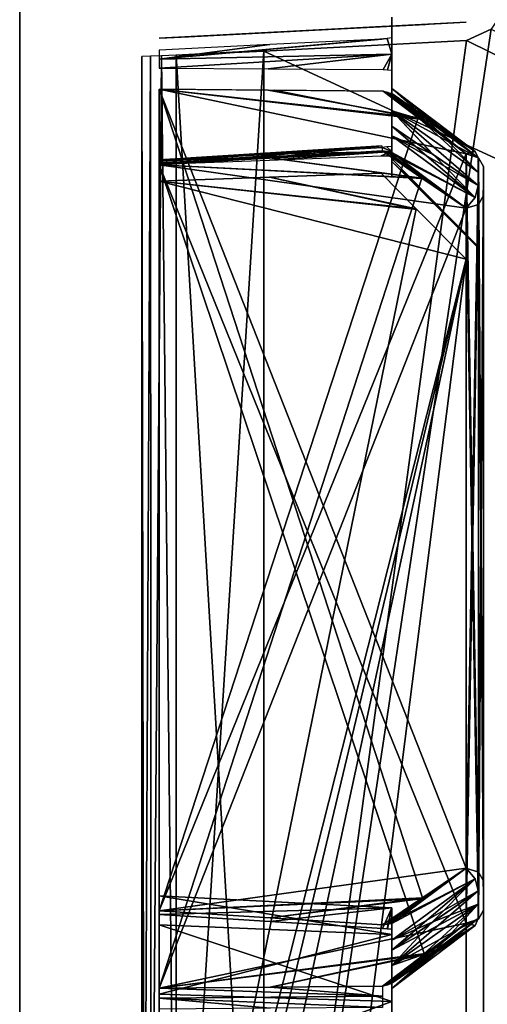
# Model space of a CAD drawing. Header units: millimetres. Extents: x -62 to 48, y -119 to 123.
# Tile 21 of 192: x -33 to -26, y 18 to 34. Entities that reach past the tile are written whole.
import ezdxf

# ---------------------------------------------------------------- set-up
doc = ezdxf.new("R2010")
doc.units = ezdxf.units.MM
doc.header["$LTSCALE"] = 52.148148
for name, color, linetype in [('100', 7, 'CONTINUOUS'), ('102', 7, 'CONTINUOUS'), ('135', 7, 'CONTINUOUS'), ('143', 7, 'CONTINUOUS'), ('149', 7, 'CONTINUOUS'), ('153', 7, 'CONTINUOUS'), ('160', 7, 'CONTINUOUS'), ('166', 7, 'CONTINUOUS'), ('167', 7, 'CONTINUOUS'), ('197', 7, 'CONTINUOUS'), ('199', 7, 'CONTINUOUS'), ('204', 7, 'CONTINUOUS'), ('209', 7, 'CONTINUOUS'), ('214', 7, 'CONTINUOUS'), ('216', 7, 'CONTINUOUS'), ('217', 7, 'CONTINUOUS'), ('220', 7, 'CONTINUOUS'), ('221', 7, 'CONTINUOUS'), ('222', 7, 'CONTINUOUS'), ('226', 7, 'CONTINUOUS'), ('233', 7, 'CONTINUOUS'), ('250', 7, 'CONTINUOUS'), ('279', 7, 'CONTINUOUS'), ('280', 7, 'CONTINUOUS'), ('281', 7, 'CONTINUOUS'), ('286', 7, 'CONTINUOUS'), ('287', 7, 'CONTINUOUS'), ('288', 7, 'CONTINUOUS'), ('295', 7, 'CONTINUOUS'), ('296', 7, 'CONTINUOUS'), ('323', 7, 'CONTINUOUS'), ('324', 7, 'CONTINUOUS'), ('335', 7, 'CONTINUOUS'), ('336', 7, 'CONTINUOUS'), ('340', 7, 'CONTINUOUS'), ('357', 7, 'CONTINUOUS'), ('89', 7, 'CONTINUOUS'), ('91', 7, 'CONTINUOUS'), ('92', 7, 'CONTINUOUS'), ('93', 7, 'CONTINUOUS')]:
    doc.layers.add(name, color=color, linetype=linetype)

msp = doc.modelspace()

# ---------------------------------------------------------------- linework, layer by layer
at = {"layer": '100', "color": 7, "linetype": 'CONTINUOUS'}
for points in [[(29.88, 115.991, 28.728), (29.88, 5.81, 28.728), (-29.332, 113.923, 26.66), (29.88, 115.991, 28.728)], [(-29.332, 113.923, 26.66), (29.88, 5.81, 28.728), (-25.615, 89.43, 26.79), (-29.332, 113.923, 26.66)], [(-25.613, 87.924, 26.79), (29.88, 5.81, 28.728), (-26.018, 87.737, 26.776), (-25.613, 87.924, 26.79)], [(-26.018, 87.737, 26.776), (29.88, 5.81, 28.728), (-29.332, 87.563, 26.66), (-26.018, 87.737, 26.776)], [(-29.332, 87.563, 26.66), (29.88, 5.81, 28.728), (-25.786, 62.859, 26.784), (-29.332, 87.563, 26.66)], [(-25.786, 62.859, 26.784), (29.88, 5.81, 28.728), (-25.555, 62.568, 26.792), (-25.786, 62.859, 26.784)], [(-25.557, 60.427, 26.792), (29.88, 5.81, 28.728), (-25.785, 60.142, 26.784), (-25.557, 60.427, 26.792)], [(-25.785, 60.142, 26.784), (29.88, 5.81, 28.728), (-26.018, 60.048, 26.776), (-25.785, 60.142, 26.784)], [(-26.018, 60.048, 26.776), (29.88, 5.81, 28.728), (-29.332, 59.683, 26.66), (-26.018, 60.048, 26.776)], [(29.88, 5.81, 28.728), (-25.615, 35.078, 26.79), (-29.332, 59.683, 26.66), (29.88, 5.81, 28.728)], [(-26.018, 33.384, 26.776), (-25.613, 33.571, 26.79), (29.88, 5.81, 28.728), (-26.018, 33.384, 26.776)], [(-29.332, 33.211, 26.66), (-26.018, 33.384, 26.776), (29.88, 5.81, 28.728), (-29.332, 33.211, 26.66)], [(-29.332, 8.964, 26.66), (-29.332, 33.211, 26.66), (29.88, 5.81, 28.728), (-29.332, 8.964, 26.66)]]:
    msp.add_3dface(points, dxfattribs=at)
at = {"layer": '102', "color": 7, "linetype": 'CONTINUOUS'}
for points in [[(29.88, 115.991, -29.252), (-25.615, 33.57, -27.314), (-29.332, 8.964, -27.184), (29.88, 115.991, -29.252)], [(-26.018, 8.6, -27.3), (29.88, 115.991, -29.252), (-29.332, 8.964, -27.184), (-26.018, 8.6, -27.3)], [(-25.787, 8.507, -27.308), (29.88, 115.991, -29.252), (-26.018, 8.6, -27.3), (-25.787, 8.507, -27.308)], [(-25.561, 8.227, -27.316), (29.88, 115.991, -29.252), (-25.787, 8.507, -27.308), (-25.561, 8.227, -27.316)], [(-25.615, 33.57, -27.314), (-26.018, 33.384, -27.3), (-29.332, 8.964, -27.184), (-25.615, 33.57, -27.314)], [(-26.018, 33.384, -27.3), (-29.332, 33.211, -27.184), (-29.332, 8.964, -27.184), (-26.018, 33.384, -27.3)]]:
    msp.add_3dface(points, dxfattribs=at)
at = {"layer": '135', "color": 7, "linetype": 'CONTINUOUS'}
for points in [[(-25.739, 19.626, -15.262), (-25.739, 31.321, -3.707), (-25.739, 31.075, -3.471), (-25.739, 19.626, -15.262)], [(-25.739, 31.321, 3.184), (-25.739, 19.626, 14.739), (-25.739, 31.075, 2.948), (-25.739, 31.321, 3.184)], [(-25.739, 30.848, -3.217), (-25.739, 19.626, -15.262), (-25.739, 31.075, -3.471), (-25.739, 30.848, -3.217)], [(-25.739, 19.626, 14.739), (-25.739, 30.848, 2.694), (-25.739, 31.075, 2.948), (-25.739, 19.626, 14.739)], [(-25.739, 19.148, -14.778), (-25.739, 19.396, -15.012), (-25.739, 30.848, -3.217), (-25.739, 19.148, -14.778)], [(-25.739, 19.396, -15.012), (-25.739, 19.626, -15.262), (-25.739, 30.848, -3.217), (-25.739, 19.396, -15.012)], [(-25.739, 19.148, 14.255), (-25.739, 30.848, 2.694), (-25.739, 19.396, 14.488), (-25.739, 19.148, 14.255)], [(-25.739, 19.396, 14.488), (-25.739, 30.848, 2.694), (-25.739, 19.626, 14.739), (-25.739, 19.396, 14.488)], [(-25.739, 29.78, -0.262), (-25.739, 6.952, 0.204), (-25.739, 29.804, -0.727), (-25.739, 29.78, -0.262)], [(-25.739, 29.804, 0.204), (-25.739, 6.952, 0.204), (-25.739, 29.78, -0.262), (-25.739, 29.804, 0.204)], [(-25.739, 6.952, 0.204), (-25.739, 6.952, -0.727), (-25.739, 29.804, -0.727), (-25.739, 6.952, 0.204)]]:
    msp.add_3dface(points, dxfattribs=at)
at = {"layer": '143', "color": 7, "linetype": 'CONTINUOUS'}
for points in [[(-27.239, 33.631, 2.999), (-27.239, 33.768, -3.275), (-27.239, 33.768, 2.751), (-27.239, 33.631, 2.999)], [(-27.239, 33.631, -3.522), (-27.239, 33.768, -3.275), (-27.239, 33.631, 2.999), (-27.239, 33.631, -3.522)], [(-27.239, 33.595, 2.793), (-27.239, 33.631, -3.522), (-27.239, 33.631, 2.999), (-27.239, 33.595, 2.793)], [(-27.239, 33.596, -3.317), (-27.239, 33.631, -3.522), (-27.239, 33.595, 2.793), (-27.239, 33.596, -3.317)], [(-27.239, 33.428, 2.658), (-27.239, 33.596, -3.317), (-27.239, 33.595, 2.793), (-27.239, 33.428, 2.658)], [(-27.239, 33.428, -3.181), (-27.239, 33.596, -3.317), (-27.239, 33.428, 2.658), (-27.239, 33.428, -3.181)], [(-27.239, 33.159, 2.554), (-27.239, 33.428, -3.181), (-27.239, 33.428, 2.658), (-27.239, 33.159, 2.554)], [(-27.239, 33.159, -3.077), (-27.239, 33.428, -3.181), (-27.239, 33.159, 2.554), (-27.239, 33.159, -3.077)], [(-27.239, 32.901, 2.425), (-27.239, 33.159, -3.077), (-27.239, 33.159, 2.554), (-27.239, 32.901, 2.425)], [(-27.239, 32.901, -2.948), (-27.239, 33.159, -3.077), (-27.239, 32.901, 2.425), (-27.239, 32.901, -2.948)], [(-27.239, 32.687, 2.393), (-27.239, 32.901, -2.948), (-27.239, 32.901, 2.425), (-27.239, 32.687, 2.393)], [(-27.239, 32.687, -2.916), (-27.239, 32.901, -2.948), (-27.239, 32.687, 2.393), (-27.239, 32.687, -2.916)], [(-27.239, 32.6, 2.234), (-27.239, 32.687, -2.916), (-27.239, 32.687, 2.393), (-27.239, 32.6, 2.234)], [(-27.239, 32.6, -2.758), (-27.239, 32.687, -2.916), (-27.239, 32.6, 2.234), (-27.239, 32.6, -2.758)], [(-27.239, 32.511, -3.031), (-27.239, 32.687, -2.916), (-27.239, 32.6, -2.758), (-27.239, 32.511, -3.031)], [(-27.239, 32.511, 2.508), (-27.239, 32.6, 2.234), (-27.239, 32.687, 2.393), (-27.239, 32.511, 2.508)], [(-27.239, 32.519, 2.071), (-27.239, 32.6, -2.758), (-27.239, 32.6, 2.234), (-27.239, 32.519, 2.071)], [(-27.239, 32.519, -2.595), (-27.239, 32.6, -2.758), (-27.239, 32.519, 2.071), (-27.239, 32.519, -2.595)], [(-27.239, 32.233, 1.808), (-27.239, 32.519, -2.595), (-27.239, 32.519, 2.071), (-27.239, 32.233, 1.808)], [(-27.239, 32.233, -2.332), (-27.239, 32.519, -2.595), (-27.239, 32.233, 1.808), (-27.239, 32.233, -2.332)], [(-27.239, 31.984, 1.511), (-27.239, 32.233, -2.332), (-27.239, 32.233, 1.808), (-27.239, 31.984, 1.511)], [(-27.239, 31.984, -2.035), (-27.239, 32.233, -2.332), (-27.239, 31.984, 1.511), (-27.239, 31.984, -2.035)], [(-27.239, 31.826, 1.423), (-27.239, 31.984, -2.035), (-27.239, 31.984, 1.511), (-27.239, 31.826, 1.423)], [(-27.239, 31.826, -1.946), (-27.239, 31.984, -2.035), (-27.239, 31.826, 1.423), (-27.239, 31.826, -1.946)], [(-27.239, 31.674, 1.33), (-27.239, 31.826, -1.946), (-27.239, 31.826, 1.423), (-27.239, 31.674, 1.33)], [(-27.239, 31.674, -1.854), (-27.239, 31.826, -1.946), (-27.239, 31.674, 1.33), (-27.239, 31.674, -1.854)], [(-27.239, 31.554, -2.024), (-27.239, 31.826, -1.946), (-27.239, 31.674, -1.854), (-27.239, 31.554, -2.024)], [(-27.239, 31.554, 1.501), (-27.239, 31.674, 1.33), (-27.239, 31.826, 1.423), (-27.239, 31.554, 1.501)], [(-27.239, 31.651, -1.639), (-27.239, 31.674, -1.854), (-27.239, 31.651, 1.116), (-27.239, 31.651, -1.639)], [(-27.239, 31.651, 1.116), (-27.239, 31.674, -1.854), (-27.239, 31.674, 1.33), (-27.239, 31.651, 1.116)], [(-27.239, 31.569, 0.937), (-27.239, 31.651, -1.639), (-27.239, 31.651, 1.116), (-27.239, 31.569, 0.937)], [(-27.239, 31.569, -1.461), (-27.239, 31.651, -1.639), (-27.239, 31.569, 0.937), (-27.239, 31.569, -1.461)], [(-27.239, 31.499, 0.754), (-27.239, 31.569, -1.461), (-27.239, 31.569, 0.937), (-27.239, 31.499, 0.754)], [(-27.239, 31.499, -1.278), (-27.239, 31.569, -1.461), (-27.239, 31.499, 0.754), (-27.239, 31.499, -1.278)], [(-27.239, 31.361, -1.112), (-27.239, 31.499, -1.278), (-27.239, 31.401, -0.94), (-27.239, 31.361, -1.112)], [(-27.239, 31.401, -0.94), (-27.239, 31.499, -1.278), (-27.239, 31.447, -0.765), (-27.239, 31.401, -0.94)], [(-27.239, 31.361, 0.588), (-27.239, 31.447, 0.242), (-27.239, 31.499, 0.754), (-27.239, 31.361, 0.588)], [(-27.239, 31.447, 0.242), (-27.239, 31.499, -1.278), (-27.239, 31.499, 0.754), (-27.239, 31.447, 0.242)], [(-27.239, 31.447, -0.765), (-27.239, 31.499, -1.278), (-27.239, 31.447, 0.242), (-27.239, 31.447, -0.765)], [(-27.239, 31.401, 0.416), (-27.239, 31.447, 0.242), (-27.239, 31.361, 0.588), (-27.239, 31.401, 0.416)], [(-27.239, 31.405, -0.262), (-27.239, 31.447, -0.765), (-27.239, 31.447, 0.242), (-27.239, 31.405, -0.262)], [(-27.239, 31.156, 0.555), (-27.239, 31.401, 0.416), (-27.239, 31.361, 0.588), (-27.239, 31.156, 0.555)], [(-27.239, 31.156, -1.079), (-27.239, 31.361, -1.112), (-27.239, 31.401, -0.94), (-27.239, 31.156, -1.079)], [(-27.239, 19.184, -18.348), (-27.239, 18.836, -16.837), (-27.239, 18.752, -19.836), (-27.239, 19.184, -18.348)], [(-27.239, 19.184, 17.824), (-27.239, 18.752, 19.313), (-27.239, 18.836, 16.314), (-27.239, 19.184, 17.824)], [(-27.239, 18.929, -16.45), (-27.239, 18.655, -16.532), (-27.239, 18.81, -16.623), (-27.239, 18.929, -16.45)], [(-27.239, 18.929, 15.926), (-27.239, 18.81, 16.1), (-27.239, 18.655, 16.008), (-27.239, 18.929, 15.926)], [(-27.239, 18.836, -16.837), (-27.239, 18.81, -16.623), (-27.239, 18.752, -19.836), (-27.239, 18.836, -16.837)], [(-27.239, 18.836, 16.314), (-27.239, 18.752, 19.313), (-27.239, 18.81, 16.1), (-27.239, 18.836, 16.314)], [(-27.239, 18.81, -16.623), (-27.239, 18.655, -16.532), (-27.239, 18.752, -19.836), (-27.239, 18.81, -16.623)], [(-27.239, 18.81, 16.1), (-27.239, 18.752, 19.313), (-27.239, 18.655, 16.008), (-27.239, 18.81, 16.1)], [(-27.239, 18.752, -19.836), (-27.239, 17.778, -15.579), (-27.239, 17.65, -20.926), (-27.239, 18.752, -19.836)], [(-27.239, 17.951, -15.896), (-27.239, 17.867, -15.734), (-27.239, 18.752, -19.836), (-27.239, 17.951, -15.896)], [(-27.239, 18.655, -16.532), (-27.239, 18.495, -16.446), (-27.239, 18.752, -19.836), (-27.239, 18.655, -16.532)], [(-27.239, 18.495, -16.446), (-27.239, 18.241, -16.153), (-27.239, 18.752, -19.836), (-27.239, 18.495, -16.446)], [(-27.239, 18.241, -16.153), (-27.239, 17.951, -15.896), (-27.239, 18.752, -19.836), (-27.239, 18.241, -16.153)], [(-27.239, 17.867, -15.734), (-27.239, 17.778, -15.579), (-27.239, 18.752, -19.836), (-27.239, 17.867, -15.734)], [(-27.239, 18.752, 19.313), (-27.239, 17.65, 20.402), (-27.239, 18.655, 16.008), (-27.239, 18.752, 19.313)], [(-27.239, 18.655, 16.008), (-27.239, 17.65, 20.402), (-27.239, 18.495, 15.923), (-27.239, 18.655, 16.008)], [(-27.239, 18.495, 15.923), (-27.239, 17.65, 20.402), (-27.239, 18.241, 15.63), (-27.239, 18.495, 15.923)], [(-27.239, 17.65, 20.402), (-27.239, 17.951, 15.372), (-27.239, 18.241, 15.63), (-27.239, 17.65, 20.402)], [(-27.239, 17.952, -15.462), (-27.239, 17.778, -15.579), (-27.239, 17.867, -15.734), (-27.239, 17.952, -15.462)], [(-27.239, 17.952, 14.938), (-27.239, 17.867, 15.211), (-27.239, 17.778, 15.055), (-27.239, 17.952, 14.938)], [(-27.239, 17.867, 15.211), (-27.239, 17.951, 15.372), (-27.239, 17.65, 20.402), (-27.239, 17.867, 15.211)], [(-27.239, 17.778, 15.055), (-27.239, 17.867, 15.211), (-27.239, 17.65, 20.402), (-27.239, 17.778, 15.055)], [(-27.239, 17.778, -15.579), (-27.239, 17.564, -15.55), (-27.239, 17.65, -20.926), (-27.239, 17.778, -15.579)], [(-27.239, 17.564, 15.026), (-27.239, 17.778, 15.055), (-27.239, 17.65, 20.402), (-27.239, 17.564, 15.026)], [(-27.239, 17.65, -20.926), (-27.239, 17.564, -15.55), (-27.239, 16.156, -21.34), (-27.239, 17.65, -20.926)], [(-27.239, 16.156, 20.816), (-27.239, 17.564, 15.026), (-27.239, 17.65, 20.402), (-27.239, 16.156, 20.816)]]:
    msp.add_3dface(points, dxfattribs=at)
at = {"layer": '149', "color": 7, "linetype": 'CONTINUOUS'}
for points in [[(-25.827, 19.465, 14.877), (-27.239, 18.241, 15.63), (-25.827, 19.245, 14.637), (-25.827, 19.465, 14.877)], [(-26.597, 18.937, 15.447), (-27.239, 18.241, 15.63), (-25.827, 19.465, 14.877), (-26.597, 18.937, 15.447)], [(-27.239, 17.951, 15.372), (-26.532, 18.48, 14.891), (-25.827, 19.245, 14.637), (-27.239, 17.951, 15.372)], [(-27.239, 18.241, 15.63), (-27.239, 17.951, 15.372), (-25.827, 19.245, 14.637), (-27.239, 18.241, 15.63)], [(-26.532, 18.48, 14.891), (-25.827, 19.009, 14.415), (-25.827, 19.245, 14.637), (-26.532, 18.48, 14.891)], [(-27.239, 18.495, 15.923), (-27.239, 18.241, 15.63), (-26.597, 18.937, 15.447), (-27.239, 18.495, 15.923)]]:
    msp.add_3dface(points, dxfattribs=at)
at = {"layer": '153', "color": 7, "linetype": 'CONTINUOUS'}
for points in [[(-25.827, 19.465, -15.4), (-25.827, 19.245, -15.161), (-26.569, 18.957, -15.949), (-25.827, 19.465, -15.4)], [(-25.827, 19.245, -15.161), (-27.239, 18.495, -16.446), (-26.569, 18.957, -15.949), (-25.827, 19.245, -15.161)], [(-25.827, 19.009, -14.938), (-27.239, 18.241, -16.153), (-25.827, 19.245, -15.161), (-25.827, 19.009, -14.938)], [(-27.239, 18.241, -16.153), (-27.239, 18.495, -16.446), (-25.827, 19.245, -15.161), (-27.239, 18.241, -16.153)], [(-27.239, 18.241, -16.153), (-25.827, 19.009, -14.938), (-26.518, 18.491, -15.405), (-27.239, 18.241, -16.153)], [(-27.239, 17.951, -15.896), (-27.239, 18.241, -16.153), (-26.518, 18.491, -15.405), (-27.239, 17.951, -15.896)]]:
    msp.add_3dface(points, dxfattribs=at)
at = {"layer": '160', "color": 7, "linetype": 'CONTINUOUS'}
for points in [[(-27.239, 32.233, 1.808), (-27.239, 32.519, 2.071), (-25.827, 31.228, 2.8), (-27.239, 32.233, 1.808)], [(-27.239, 32.519, 2.071), (-26.649, 32.078, 2.471), (-25.827, 31.228, 2.8), (-27.239, 32.519, 2.071)], [(-27.239, 31.984, 1.511), (-27.239, 32.233, 1.808), (-26.563, 31.517, 2.013), (-27.239, 31.984, 1.511)], [(-26.563, 31.517, 2.013), (-27.239, 32.233, 1.808), (-25.827, 31.011, 2.558), (-26.563, 31.517, 2.013)], [(-25.827, 31.011, 2.558), (-27.239, 32.233, 1.808), (-25.827, 31.228, 2.8), (-25.827, 31.011, 2.558)], [(-26.649, 32.078, 2.471), (-25.827, 31.462, 3.026), (-25.827, 31.228, 2.8), (-26.649, 32.078, 2.471)]]:
    msp.add_3dface(points, dxfattribs=at)
at = {"layer": '166', "color": 7, "linetype": 'CONTINUOUS'}
for points in [[(-27.239, 32.519, -2.595), (-27.239, 32.233, -2.332), (-26.614, 32.051, -3.019), (-27.239, 32.519, -2.595)], [(-27.239, 32.233, -2.332), (-27.239, 31.984, -2.035), (-26.573, 31.524, -2.529), (-27.239, 32.233, -2.332)], [(-25.827, 31.462, -3.549), (-27.239, 32.233, -2.332), (-25.827, 31.228, -3.324), (-25.827, 31.462, -3.549)], [(-27.239, 32.233, -2.332), (-25.827, 31.462, -3.549), (-26.614, 32.051, -3.019), (-27.239, 32.233, -2.332)], [(-25.827, 31.228, -3.324), (-27.239, 32.233, -2.332), (-25.827, 31.011, -3.082), (-25.827, 31.228, -3.324)], [(-25.827, 31.011, -3.082), (-27.239, 32.233, -2.332), (-26.573, 31.524, -2.529), (-25.827, 31.011, -3.082)]]:
    msp.add_3dface(points, dxfattribs=at)
at = {"layer": '167', "color": 7, "linetype": 'CONTINUOUS'}
for points in [[(-27.239, 31.405, -0.262), (-27.239, 31.447, 0.242), (-26.659, 30.857, 0.219), (-27.239, 31.405, -0.262)], [(-27.239, 31.447, -0.765), (-27.239, 31.405, -0.262), (-26.649, 30.847, -0.742), (-27.239, 31.447, -0.765)], [(-25.827, 30.015, -0.706), (-27.239, 31.405, -0.262), (-25.827, 29.993, -0.262), (-25.827, 30.015, -0.706)], [(-26.649, 30.847, -0.742), (-27.239, 31.405, -0.262), (-25.827, 30.015, -0.706), (-26.649, 30.847, -0.742)], [(-25.827, 29.993, -0.262), (-27.239, 31.405, -0.262), (-25.827, 30.015, 0.182), (-25.827, 29.993, -0.262)], [(-25.827, 30.015, 0.182), (-27.239, 31.405, -0.262), (-26.659, 30.857, 0.219), (-25.827, 30.015, 0.182)]]:
    msp.add_3dface(points, dxfattribs=at)
at = {"layer": '197', "color": 7, "linetype": 'CONTINUOUS'}
for points in [[(-29.332, 33.221, -27.184), (-30.769, 33.146, -25.695), (-29.332, 33.216, -27.184), (-29.332, 33.221, -27.184)], [(-30.769, 33.146, -25.695), (-29.332, 33.211, -27.184), (-29.332, 33.216, -27.184), (-30.769, 33.146, -25.695)], [(-29.332, 8.964, -27.184), (-29.332, 33.211, -27.184), (-30.769, 10.47, -25.695), (-29.332, 8.964, -27.184)], [(-30.769, 10.47, -25.695), (-29.332, 33.211, -27.184), (-30.769, 33.146, -25.695), (-30.769, 10.47, -25.695)]]:
    msp.add_3dface(points, dxfattribs=at)
at = {"layer": '199', "color": 7, "linetype": 'CONTINUOUS'}
for points in [[(-29.332, 33.221, 26.66), (-29.332, 33.211, 26.66), (-30.769, 33.146, 25.172), (-29.332, 33.221, 26.66)], [(-29.332, 33.211, 26.66), (-29.332, 8.964, 26.66), (-30.769, 33.146, 25.172), (-29.332, 33.211, 26.66)], [(-29.332, 33.211, 26.66), (-29.332, 33.221, 26.66), (-29.332, 33.216, 26.66), (-29.332, 33.211, 26.66)], [(-30.769, 33.146, 25.172), (-29.332, 8.964, 26.66), (-30.769, 10.47, 25.172), (-30.769, 33.146, 25.172)]]:
    msp.add_3dface(points, dxfattribs=at)
at = {"layer": '204', "color": 7, "linetype": 'CONTINUOUS'}
for points in [[(-27.404, 33.409, 2.66), (-31.046, 33.079, 2.737), (-27.317, 33.416, 2.658), (-27.404, 33.409, 2.66)], [(-31.046, 33.079, 2.737), (-27.239, 33.159, 2.554), (-27.317, 33.416, 2.658), (-31.046, 33.079, 2.737)], [(-29.239, 33.318, 2.73), (-31.046, 33.079, 2.737), (-27.404, 33.409, 2.66), (-29.239, 33.318, 2.73)], [(-27.239, 33.159, 2.554), (-27.239, 33.428, 2.658), (-27.317, 33.416, 2.658), (-27.239, 33.159, 2.554)], [(-31.046, 33.229, 2.798), (-31.046, 33.079, 2.737), (-29.239, 33.318, 2.73), (-31.046, 33.229, 2.798)], [(-29.266, 32.921, 2.557), (-27.239, 33.159, 2.554), (-31.046, 32.934, 2.668), (-29.266, 32.921, 2.557)], [(-31.046, 32.934, 2.668), (-27.239, 33.159, 2.554), (-31.046, 33.079, 2.737), (-31.046, 32.934, 2.668)], [(-27.38, 32.909, 2.438), (-27.239, 33.159, 2.554), (-29.266, 32.921, 2.557), (-27.38, 32.909, 2.438)], [(-27.239, 33.159, 2.554), (-27.38, 32.909, 2.438), (-27.311, 32.907, 2.433), (-27.239, 33.159, 2.554)], [(-27.239, 32.901, 2.425), (-27.239, 33.159, 2.554), (-27.311, 32.907, 2.433), (-27.239, 32.901, 2.425)], [(-27.239, 31.569, 0.937), (-27.4, 31.636, 1.104), (-29.237, 31.522, 1.09), (-27.239, 31.569, 0.937)], [(-27.4, 31.636, 1.104), (-27.239, 31.569, 0.937), (-27.321, 31.642, 1.107), (-27.4, 31.636, 1.104)], [(-27.239, 31.569, 0.937), (-27.239, 31.651, 1.116), (-27.321, 31.642, 1.107), (-27.239, 31.569, 0.937)], [(-29.243, 31.427, 0.865), (-27.239, 31.569, 0.937), (-31.046, 31.361, 0.955), (-29.243, 31.427, 0.865)], [(-31.046, 31.361, 0.955), (-27.239, 31.569, 0.937), (-31.046, 31.385, 1.015), (-31.046, 31.361, 0.955)], [(-31.046, 31.385, 1.015), (-27.239, 31.569, 0.937), (-31.046, 31.411, 1.074), (-31.046, 31.385, 1.015)], [(-31.046, 31.411, 1.074), (-27.239, 31.569, 0.937), (-29.237, 31.522, 1.09), (-31.046, 31.411, 1.074)], [(-27.412, 31.496, 0.775), (-27.239, 31.569, 0.937), (-29.243, 31.427, 0.865), (-27.412, 31.496, 0.775)], [(-27.32, 31.498, 0.767), (-27.239, 31.569, 0.937), (-27.412, 31.496, 0.775), (-27.32, 31.498, 0.767)], [(-27.239, 31.499, 0.754), (-27.239, 31.569, 0.937), (-27.32, 31.498, 0.767), (-27.239, 31.499, 0.754)]]:
    msp.add_3dface(points, dxfattribs=at)
at = {"layer": '209', "color": 7, "linetype": 'CONTINUOUS'}
for points in [[(-26.023, 33.684, -4.867), (-26.687, 33.649, -4.196), (-31.046, 33.421, -24.306), (-26.023, 33.684, -4.867)], [(-30.924, 33.427, -24.94), (-26.023, 33.684, -4.867), (-31.046, 33.421, -24.306), (-30.924, 33.427, -24.94)], [(-26.023, 33.684, 26.476), (-31.046, 33.421, 23.783), (-26.023, 33.684, 4.343), (-26.023, 33.684, 26.476)], [(-30.921, 33.427, 24.422), (-31.046, 33.421, 23.783), (-26.023, 33.684, 26.476), (-30.921, 33.427, 24.422)], [(-26.023, 33.684, 4.343), (-31.046, 33.421, 3.078), (-26.734, 33.647, 3.625), (-26.023, 33.684, 4.343)], [(-31.046, 33.421, 23.783), (-31.046, 33.421, 3.078), (-26.023, 33.684, 4.343), (-31.046, 33.421, 23.783)], [(-29.239, 33.515, -3.536), (-31.046, 33.421, -3.601), (-26.687, 33.649, -4.196), (-29.239, 33.515, -3.536)], [(-26.687, 33.649, -4.196), (-31.046, 33.421, -3.601), (-31.046, 33.421, -24.306), (-26.687, 33.649, -4.196)], [(-31.046, 33.421, 3.078), (-29.239, 33.515, 3.012), (-26.734, 33.647, 3.625), (-31.046, 33.421, 3.078)], [(-30.569, 33.446, -25.487), (-26.023, 33.684, -4.867), (-30.924, 33.427, -24.94), (-30.569, 33.446, -25.487)], [(-30.569, 33.446, 24.963), (-30.921, 33.427, 24.422), (-26.023, 33.684, 26.476), (-30.569, 33.446, 24.963)], [(-29.216, 33.517, -26.888), (-26.023, 33.684, -4.867), (-30.569, 33.446, -25.487), (-29.216, 33.517, -26.888)], [(-29.216, 33.517, 26.365), (-30.569, 33.446, 24.963), (-26.023, 33.684, 26.476), (-29.216, 33.517, 26.365)], [(-27.404, 33.612, -3.467), (-29.239, 33.515, -3.536), (-26.687, 33.649, -4.196), (-27.404, 33.612, -3.467)], [(-29.239, 33.515, 3.012), (-27.404, 33.612, 2.944), (-26.734, 33.647, 3.625), (-29.239, 33.515, 3.012)], [(-26.023, 33.684, -27), (-26.023, 33.684, -4.867), (-29.216, 33.517, -26.888), (-26.023, 33.684, -27)]]:
    msp.add_3dface(points, dxfattribs=at)
at = {"layer": '214', "color": 7, "linetype": 'CONTINUOUS'}
for points in [[(-26.74, 31.126, 1.945), (-31.046, 31.348, 1.409), (-29.237, 31.462, 1.43), (-26.74, 31.126, 1.945)], [(-27.4, 31.578, 1.45), (-26.74, 31.126, 1.945), (-29.237, 31.462, 1.43), (-27.4, 31.578, 1.45)], [(-26.706, 18.423, 14.5), (-31.046, 31.348, 1.409), (-26.023, 18.937, 14.042), (-26.706, 18.423, 14.5)], [(-31.046, 17.869, 14.728), (-31.046, 31.348, 1.409), (-26.706, 18.423, 14.5), (-31.046, 17.869, 14.728)], [(-26.023, 30.638, 2.481), (-31.046, 31.348, 1.409), (-26.74, 31.126, 1.945), (-26.023, 30.638, 2.481)], [(-26.023, 18.937, 14.042), (-31.046, 31.348, 1.409), (-26.023, 30.638, 2.481), (-26.023, 18.937, 14.042)], [(-29.232, 17.887, 14.843), (-31.046, 17.869, 14.728), (-26.706, 18.423, 14.5), (-29.232, 17.887, 14.843)], [(-27.39, 17.905, 14.961), (-29.232, 17.887, 14.843), (-26.706, 18.423, 14.5), (-27.39, 17.905, 14.961)]]:
    msp.add_3dface(points, dxfattribs=at)
at = {"layer": '216', "color": 7, "linetype": 'CONTINUOUS'}
for points in [[(-29.16, 32.57, -3.125), (-26.774, 32.097, -3.417), (-31.046, 32.589, -3.246), (-29.16, 32.57, -3.125)], [(-26.774, 32.097, -3.417), (-26.023, 31.531, -3.921), (-31.046, 32.589, -3.246), (-26.774, 32.097, -3.417)], [(-26.023, 31.531, -3.921), (-26.023, 19.837, -15.476), (-31.046, 32.589, -3.246), (-26.023, 31.531, -3.921)], [(-26.023, 19.837, -15.476), (-26.739, 19.35, -16.009), (-31.046, 32.589, -3.246), (-26.023, 19.837, -15.476)], [(-26.739, 19.35, -16.009), (-31.046, 19.138, -16.536), (-31.046, 32.589, -3.246), (-26.739, 19.35, -16.009)], [(-27.38, 32.554, -3.01), (-26.774, 32.097, -3.417), (-29.16, 32.57, -3.125), (-27.38, 32.554, -3.01)], [(-29.232, 19.023, -16.516), (-31.046, 19.138, -16.536), (-26.739, 19.35, -16.009), (-29.232, 19.023, -16.516)], [(-27.39, 18.906, -16.497), (-29.232, 19.023, -16.516), (-26.739, 19.35, -16.009), (-27.39, 18.906, -16.497)]]:
    msp.add_3dface(points, dxfattribs=at)
at = {"layer": '217', "color": 7, "linetype": 'CONTINUOUS'}
for points in [[(-29.237, 31.462, -1.953), (-31.046, 31.348, -1.933), (-26.749, 31.132, -2.462), (-29.237, 31.462, -1.953)], [(-27.4, 31.578, -1.974), (-29.237, 31.462, -1.953), (-26.749, 31.132, -2.462), (-27.4, 31.578, -1.974)], [(-31.046, 31.348, -1.933), (-31.046, 17.869, -15.251), (-26.749, 31.132, -2.462), (-31.046, 31.348, -1.933)], [(-26.749, 31.132, -2.462), (-31.046, 17.869, -15.251), (-26.023, 30.638, -3.004), (-26.749, 31.132, -2.462)], [(-26.023, 30.638, -3.004), (-31.046, 17.869, -15.251), (-26.023, 18.937, -14.565), (-26.023, 30.638, -3.004)], [(-26.023, 18.937, -14.565), (-31.046, 17.869, -15.251), (-26.689, 18.436, -15.012), (-26.023, 18.937, -14.565)], [(-31.046, 17.869, -15.251), (-29.232, 17.887, -15.366), (-26.689, 18.436, -15.012), (-31.046, 17.869, -15.251)], [(-29.232, 17.887, -15.366), (-27.39, 17.905, -15.484), (-26.689, 18.436, -15.012), (-29.232, 17.887, -15.366)]]:
    msp.add_3dface(points, dxfattribs=at)
at = {"layer": '220', "color": 7, "linetype": 'CONTINUOUS'}
for points in [[(-31.046, 31.082, 0.766), (-26.839, 30.63, 0.546), (-29.243, 31.147, 0.672), (-31.046, 31.082, 0.766)], [(-26.839, 30.63, 0.546), (-27.412, 31.214, 0.576), (-29.243, 31.147, 0.672), (-26.839, 30.63, 0.546)], [(-31.046, 9.956, 0.766), (-26.839, 30.63, 0.546), (-31.046, 31.082, 0.766), (-31.046, 9.956, 0.766)], [(-26.023, 29.804, 0.503), (-26.839, 30.63, 0.546), (-31.046, 9.956, 0.766), (-26.023, 29.804, 0.503)], [(-30.922, 9.316, 0.76), (-26.023, 29.804, 0.503), (-31.046, 9.956, 0.766), (-30.922, 9.316, 0.76)], [(-30.569, 8.775, 0.741), (-26.023, 29.804, 0.503), (-30.922, 9.316, 0.76), (-30.569, 8.775, 0.741)], [(-28.917, 7.063, 0.655), (-26.023, 29.804, 0.503), (-30.569, 8.775, 0.741), (-28.917, 7.063, 0.655)], [(-28.917, 7.063, 0.655), (-26.023, 6.962, 0.503), (-26.023, 29.804, 0.503), (-28.917, 7.063, 0.655)]]:
    msp.add_3dface(points, dxfattribs=at)
at = {"layer": '221', "color": 7, "linetype": 'CONTINUOUS'}
for points in [[(-31.046, 31.082, -1.29), (-29.243, 31.147, -1.195), (-26.829, 30.62, -1.069), (-31.046, 31.082, -1.29)], [(-29.243, 31.147, -1.195), (-27.412, 31.214, -1.099), (-26.829, 30.62, -1.069), (-29.243, 31.147, -1.195)], [(-26.023, 29.804, -1.027), (-31.046, 31.082, -1.29), (-26.829, 30.62, -1.069), (-26.023, 29.804, -1.027)], [(-31.046, 9.956, -1.29), (-31.046, 31.082, -1.29), (-26.023, 29.804, -1.027), (-31.046, 9.956, -1.29)], [(-26.023, 6.962, -1.027), (-31.046, 9.956, -1.29), (-26.023, 29.804, -1.027), (-26.023, 6.962, -1.027)]]:
    msp.add_3dface(points, dxfattribs=at)
at = {"layer": '222', "color": 7, "linetype": 'CONTINUOUS'}
for points in [[(-27.239, 18.752, 19.313), (-27.239, 19.184, 17.824), (-31.046, 19.38, 17.917), (-27.239, 18.752, 19.313)], [(-31.046, 18.909, 19.44), (-27.239, 18.752, 19.313), (-31.046, 19.38, 17.917), (-31.046, 18.909, 19.44)], [(-31.046, 19.38, 17.917), (-27.239, 19.184, 17.824), (-31.046, 19.077, 16.352), (-31.046, 19.38, 17.917)], [(-31.046, 19.077, 16.352), (-27.239, 19.184, 17.824), (-29.232, 18.965, 16.337), (-31.046, 19.077, 16.352)], [(-29.232, 18.965, 16.337), (-27.239, 19.184, 17.824), (-27.39, 18.85, 16.323), (-29.232, 18.965, 16.337)], [(-27.39, 18.85, 16.323), (-27.239, 19.184, 17.824), (-27.309, 18.844, 16.32), (-27.39, 18.85, 16.323)], [(-27.239, 19.184, 17.824), (-27.239, 18.836, 16.314), (-27.309, 18.844, 16.32), (-27.239, 19.184, 17.824)], [(-31.046, 17.775, 20.56), (-27.239, 18.752, 19.313), (-31.046, 18.909, 19.44), (-31.046, 17.775, 20.56)], [(-27.239, 17.65, 20.402), (-27.239, 18.752, 19.313), (-31.046, 17.775, 20.56), (-27.239, 17.65, 20.402)], [(-31.046, 16.246, 21.013), (-27.239, 17.65, 20.402), (-31.046, 17.775, 20.56), (-31.046, 16.246, 21.013)], [(-27.239, 16.156, 20.816), (-27.239, 17.65, 20.402), (-31.046, 16.246, 21.013), (-27.239, 16.156, 20.816)]]:
    msp.add_3dface(points, dxfattribs=at)
at = {"layer": '226', "color": 7, "linetype": 'CONTINUOUS'}
for points in [[(-27.239, 19.184, -18.348), (-27.239, 18.752, -19.836), (-31.046, 19.38, -18.441), (-27.239, 19.184, -18.348)], [(-31.046, 19.077, -16.876), (-27.239, 19.184, -18.348), (-31.046, 19.38, -18.441), (-31.046, 19.077, -16.876)], [(-31.046, 19.38, -18.441), (-27.239, 18.752, -19.836), (-31.046, 18.909, -19.963), (-31.046, 19.38, -18.441)], [(-29.232, 18.965, -16.861), (-27.239, 19.184, -18.348), (-31.046, 19.077, -16.876), (-29.232, 18.965, -16.861)], [(-27.39, 18.85, -16.847), (-27.239, 19.184, -18.348), (-29.232, 18.965, -16.861), (-27.39, 18.85, -16.847)], [(-27.239, 19.184, -18.348), (-27.39, 18.85, -16.847), (-27.316, 18.844, -16.844), (-27.239, 19.184, -18.348)], [(-27.239, 18.836, -16.837), (-27.239, 19.184, -18.348), (-27.316, 18.844, -16.844), (-27.239, 18.836, -16.837)], [(-27.239, 18.752, -19.836), (-27.239, 17.65, -20.926), (-31.046, 18.909, -19.963), (-27.239, 18.752, -19.836)], [(-31.046, 18.909, -19.963), (-27.239, 17.65, -20.926), (-31.046, 17.775, -21.084), (-31.046, 18.909, -19.963)], [(-31.046, 17.775, -21.084), (-27.239, 17.65, -20.926), (-31.046, 16.246, -21.537), (-31.046, 17.775, -21.084)], [(-27.239, 17.65, -20.926), (-27.239, 16.156, -21.34), (-31.046, 16.246, -21.537), (-27.239, 17.65, -20.926)]]:
    msp.add_3dface(points, dxfattribs=at)
at = {"layer": '233', "color": 7, "linetype": 'CONTINUOUS'}
for points in [[(-29.266, 32.571, 2.609), (-31.046, 32.589, 2.722), (-26.808, 32.122, 2.871), (-29.266, 32.571, 2.609)], [(-31.046, 32.589, 2.722), (-31.046, 19.138, 16.012), (-26.808, 32.122, 2.871), (-31.046, 32.589, 2.722)], [(-27.38, 32.554, 2.487), (-29.266, 32.571, 2.609), (-26.808, 32.122, 2.871), (-27.38, 32.554, 2.487)], [(-26.808, 32.122, 2.871), (-31.046, 19.138, 16.012), (-26.023, 31.531, 3.397), (-26.808, 32.122, 2.871)], [(-26.023, 31.531, 3.397), (-31.046, 19.138, 16.012), (-26.023, 19.837, 14.952), (-26.023, 31.531, 3.397)], [(-26.023, 19.837, 14.952), (-31.046, 19.138, 16.012), (-26.766, 19.332, 15.506), (-26.023, 19.837, 14.952)], [(-31.046, 19.138, 16.012), (-29.232, 19.023, 15.992), (-26.766, 19.332, 15.506), (-31.046, 19.138, 16.012)], [(-29.232, 19.023, 15.992), (-27.39, 18.906, 15.973), (-26.766, 19.332, 15.506), (-29.232, 19.023, 15.992)]]:
    msp.add_3dface(points, dxfattribs=at)
at = {"layer": '250', "color": 7, "linetype": 'CONTINUOUS'}
for points in [[(-31.187, 33.127, -25.052), (-31.331, 33.121, -24.306), (-31.291, 11.357, -24.703), (-31.187, 33.127, -25.052)], [(-31.331, 33.121, -24.306), (-31.331, 11.701, -24.306), (-31.291, 11.357, -24.703), (-31.331, 33.121, -24.306)], [(-31.177, 11.03, -25.074), (-31.187, 33.127, -25.052), (-31.291, 11.357, -24.703), (-31.177, 11.03, -25.074)], [(-31.012, 33.135, -25.39), (-31.187, 33.127, -25.052), (-31.177, 11.03, -25.074), (-31.012, 33.135, -25.39)], [(-30.769, 10.47, -25.695), (-31.012, 33.135, -25.39), (-31.177, 11.03, -25.074), (-30.769, 10.47, -25.695)], [(-30.769, 10.47, -25.695), (-30.769, 33.146, -25.695), (-31.012, 33.135, -25.39), (-30.769, 10.47, -25.695)]]:
    msp.add_3dface(points, dxfattribs=at)
at = {"layer": '279', "color": 7, "linetype": 'CONTINUOUS'}
for points in [[(-27.239, 32.511, -3.031), (-27.239, 32.6, -2.758), (-25.877, 31.57, -3.747), (-27.239, 32.511, -3.031)], [(-27.239, 32.6, -2.758), (-27.239, 32.519, -2.595), (-25.877, 31.57, -3.747), (-27.239, 32.6, -2.758)], [(-26.774, 32.097, -3.417), (-27.38, 32.554, -3.01), (-27.304, 32.532, -3.022), (-26.774, 32.097, -3.417)], [(-26.023, 31.531, -3.921), (-26.774, 32.097, -3.417), (-27.304, 32.532, -3.022), (-26.023, 31.531, -3.921)], [(-27.239, 32.511, -3.031), (-26.023, 31.531, -3.921), (-27.304, 32.532, -3.022), (-27.239, 32.511, -3.031)], [(-27.239, 32.519, -2.595), (-26.614, 32.051, -3.019), (-25.877, 31.57, -3.747), (-27.239, 32.519, -2.595)], [(-26.023, 31.531, -3.921), (-27.239, 32.511, -3.031), (-25.877, 31.57, -3.747), (-26.023, 31.531, -3.921)], [(-26.614, 32.051, -3.019), (-25.827, 31.462, -3.549), (-25.877, 31.57, -3.747), (-26.614, 32.051, -3.019)]]:
    msp.add_3dface(points, dxfattribs=at)
at = {"layer": '280', "color": 7, "linetype": 'CONTINUOUS'}
for points in [[(-26.023, 19.837, -15.476), (-26.023, 31.531, -3.921), (-25.821, 31.466, -3.854), (-26.023, 19.837, -15.476)], [(-25.821, 19.772, -15.409), (-26.023, 19.837, -15.476), (-25.821, 31.466, -3.854), (-25.821, 19.772, -15.409)], [(-25.739, 31.321, -3.707), (-25.821, 19.772, -15.409), (-25.821, 31.466, -3.854), (-25.739, 31.321, -3.707)], [(-25.739, 31.321, -3.707), (-25.739, 19.626, -15.262), (-25.821, 19.772, -15.409), (-25.739, 31.321, -3.707)]]:
    msp.add_3dface(points, dxfattribs=at)
at = {"layer": '281', "color": 7, "linetype": 'CONTINUOUS'}
for points in [[(-26.739, 19.35, -16.009), (-26.023, 19.837, -15.476), (-27.319, 18.917, -16.477), (-26.739, 19.35, -16.009)], [(-27.319, 18.917, -16.477), (-26.023, 19.837, -15.476), (-25.876, 19.661, -15.512), (-27.319, 18.917, -16.477)], [(-27.239, 18.929, -16.45), (-27.319, 18.917, -16.477), (-25.876, 19.661, -15.512), (-27.239, 18.929, -16.45)], [(-27.239, 18.655, -16.532), (-27.239, 18.929, -16.45), (-25.876, 19.661, -15.512), (-27.239, 18.655, -16.532)], [(-25.827, 19.465, -15.4), (-27.239, 18.655, -16.532), (-25.876, 19.661, -15.512), (-25.827, 19.465, -15.4)], [(-27.39, 18.906, -16.497), (-26.739, 19.35, -16.009), (-27.319, 18.917, -16.477), (-27.39, 18.906, -16.497)], [(-27.239, 18.655, -16.532), (-25.827, 19.465, -15.4), (-26.569, 18.957, -15.949), (-27.239, 18.655, -16.532)], [(-27.239, 18.495, -16.446), (-27.239, 18.655, -16.532), (-26.569, 18.957, -15.949), (-27.239, 18.495, -16.446)]]:
    msp.add_3dface(points, dxfattribs=at)
at = {"layer": '286', "color": 7, "linetype": 'CONTINUOUS'}
for points in [[(-26.023, 18.937, -14.565), (-26.689, 18.436, -15.012), (-27.308, 17.928, -15.471), (-26.023, 18.937, -14.565)], [(-27.239, 17.952, -15.462), (-26.023, 18.937, -14.565), (-27.308, 17.928, -15.471), (-27.239, 17.952, -15.462)], [(-26.023, 18.937, -14.565), (-27.239, 17.952, -15.462), (-25.876, 18.899, -14.74), (-26.023, 18.937, -14.565)], [(-27.239, 17.867, -15.734), (-27.239, 17.951, -15.896), (-25.876, 18.899, -14.74), (-27.239, 17.867, -15.734)], [(-27.239, 17.952, -15.462), (-27.239, 17.867, -15.734), (-25.876, 18.899, -14.74), (-27.239, 17.952, -15.462)], [(-27.239, 17.951, -15.896), (-26.518, 18.491, -15.405), (-25.876, 18.899, -14.74), (-27.239, 17.951, -15.896)], [(-26.518, 18.491, -15.405), (-25.827, 19.009, -14.938), (-25.876, 18.899, -14.74), (-26.518, 18.491, -15.405)], [(-26.689, 18.436, -15.012), (-27.39, 17.905, -15.484), (-27.308, 17.928, -15.471), (-26.689, 18.436, -15.012)]]:
    msp.add_3dface(points, dxfattribs=at)
at = {"layer": '287', "color": 7, "linetype": 'CONTINUOUS'}
for points in [[(-25.739, 19.148, -14.778), (-25.739, 30.848, -3.217), (-25.821, 30.703, -3.071), (-25.739, 19.148, -14.778)], [(-26.023, 30.638, -3.004), (-25.821, 19.003, -14.631), (-25.821, 30.703, -3.071), (-26.023, 30.638, -3.004)], [(-26.023, 30.638, -3.004), (-26.023, 18.937, -14.565), (-25.821, 19.003, -14.631), (-26.023, 30.638, -3.004)], [(-25.821, 19.003, -14.631), (-25.739, 19.148, -14.778), (-25.821, 30.703, -3.071), (-25.821, 19.003, -14.631)]]:
    msp.add_3dface(points, dxfattribs=at)
at = {"layer": '288', "color": 7, "linetype": 'CONTINUOUS'}
for points in [[(-27.239, 31.984, -2.035), (-27.239, 31.826, -1.946), (-26.573, 31.524, -2.529), (-27.239, 31.984, -2.035)], [(-27.239, 31.826, -1.946), (-27.239, 31.554, -2.024), (-25.876, 30.814, -2.968), (-27.239, 31.826, -1.946)], [(-27.239, 31.826, -1.946), (-25.827, 31.011, -3.082), (-26.573, 31.524, -2.529), (-27.239, 31.826, -1.946)], [(-25.827, 31.011, -3.082), (-27.239, 31.826, -1.946), (-25.876, 30.814, -2.968), (-25.827, 31.011, -3.082)], [(-27.4, 31.578, -1.974), (-26.749, 31.132, -2.462), (-27.324, 31.566, -1.995), (-27.4, 31.578, -1.974)], [(-26.749, 31.132, -2.462), (-26.023, 30.638, -3.004), (-27.324, 31.566, -1.995), (-26.749, 31.132, -2.462)], [(-27.239, 31.554, -2.024), (-27.324, 31.566, -1.995), (-25.876, 30.814, -2.968), (-27.239, 31.554, -2.024)], [(-27.324, 31.566, -1.995), (-26.023, 30.638, -3.004), (-25.876, 30.814, -2.968), (-27.324, 31.566, -1.995)]]:
    msp.add_3dface(points, dxfattribs=at)
at = {"layer": '295', "color": 7, "linetype": 'CONTINUOUS'}
for points in [[(-25.739, 30.848, 2.694), (-25.821, 19.003, 14.108), (-25.821, 30.703, 2.547), (-25.739, 30.848, 2.694)], [(-25.739, 30.848, 2.694), (-25.739, 19.148, 14.255), (-25.821, 19.003, 14.108), (-25.739, 30.848, 2.694)], [(-26.023, 18.937, 14.042), (-26.023, 30.638, 2.481), (-25.821, 30.703, 2.547), (-26.023, 18.937, 14.042)], [(-25.821, 19.003, 14.108), (-26.023, 18.937, 14.042), (-25.821, 30.703, 2.547), (-25.821, 19.003, 14.108)]]:
    msp.add_3dface(points, dxfattribs=at)
at = {"layer": '296', "color": 7, "linetype": 'CONTINUOUS'}
for points in [[(-26.023, 31.531, 3.397), (-26.023, 19.837, 14.952), (-25.821, 19.772, 14.886), (-26.023, 31.531, 3.397)], [(-26.023, 31.531, 3.397), (-25.821, 19.772, 14.886), (-25.821, 31.466, 3.331), (-26.023, 31.531, 3.397)], [(-25.821, 19.772, 14.886), (-25.739, 19.626, 14.739), (-25.821, 31.466, 3.331), (-25.821, 19.772, 14.886)], [(-25.739, 19.626, 14.739), (-25.739, 31.321, 3.184), (-25.821, 31.466, 3.331), (-25.739, 19.626, 14.739)]]:
    msp.add_3dface(points, dxfattribs=at)
at = {"layer": '323', "color": 7, "linetype": 'CONTINUOUS'}
for points in [[(-26.023, 19.837, 14.952), (-26.766, 19.332, 15.506), (-27.308, 18.919, 15.95), (-26.023, 19.837, 14.952)], [(-27.239, 18.929, 15.926), (-26.023, 19.837, 14.952), (-27.308, 18.919, 15.95), (-27.239, 18.929, 15.926)], [(-26.023, 19.837, 14.952), (-27.239, 18.929, 15.926), (-25.876, 19.661, 14.989), (-26.023, 19.837, 14.952)], [(-27.239, 18.655, 16.008), (-27.239, 18.495, 15.923), (-25.876, 19.661, 14.989), (-27.239, 18.655, 16.008)], [(-27.239, 18.495, 15.923), (-26.597, 18.937, 15.447), (-25.876, 19.661, 14.989), (-27.239, 18.495, 15.923)], [(-27.239, 18.929, 15.926), (-27.239, 18.655, 16.008), (-25.876, 19.661, 14.989), (-27.239, 18.929, 15.926)], [(-26.597, 18.937, 15.447), (-25.827, 19.465, 14.877), (-25.876, 19.661, 14.989), (-26.597, 18.937, 15.447)], [(-26.766, 19.332, 15.506), (-27.39, 18.906, 15.973), (-27.308, 18.919, 15.95), (-26.766, 19.332, 15.506)]]:
    msp.add_3dface(points, dxfattribs=at)
at = {"layer": '324', "color": 7, "linetype": 'CONTINUOUS'}
for points in [[(-26.706, 18.423, 14.5), (-26.023, 18.937, 14.042), (-27.318, 17.925, 14.949), (-26.706, 18.423, 14.5)], [(-27.318, 17.925, 14.949), (-26.023, 18.937, 14.042), (-25.876, 18.899, 14.217), (-27.318, 17.925, 14.949)], [(-27.239, 17.952, 14.938), (-27.318, 17.925, 14.949), (-25.876, 18.899, 14.217), (-27.239, 17.952, 14.938)], [(-25.827, 19.009, 14.415), (-27.239, 17.867, 15.211), (-25.876, 18.899, 14.217), (-25.827, 19.009, 14.415)], [(-27.239, 17.867, 15.211), (-25.827, 19.009, 14.415), (-26.532, 18.48, 14.891), (-27.239, 17.867, 15.211)], [(-27.239, 17.867, 15.211), (-27.239, 17.952, 14.938), (-25.876, 18.899, 14.217), (-27.239, 17.867, 15.211)], [(-27.39, 17.905, 14.961), (-26.706, 18.423, 14.5), (-27.318, 17.925, 14.949), (-27.39, 17.905, 14.961)], [(-27.239, 17.951, 15.372), (-27.239, 17.867, 15.211), (-26.532, 18.48, 14.891), (-27.239, 17.951, 15.372)]]:
    msp.add_3dface(points, dxfattribs=at)
at = {"layer": '335', "color": 7, "linetype": 'CONTINUOUS'}
for points in [[(-27.239, 31.826, 1.423), (-27.239, 31.984, 1.511), (-25.876, 30.814, 2.444), (-27.239, 31.826, 1.423)], [(-27.239, 31.984, 1.511), (-26.563, 31.517, 2.013), (-25.876, 30.814, 2.444), (-27.239, 31.984, 1.511)], [(-27.239, 31.554, 1.501), (-27.239, 31.826, 1.423), (-25.876, 30.814, 2.444), (-27.239, 31.554, 1.501)], [(-26.74, 31.126, 1.945), (-27.4, 31.578, 1.45), (-27.324, 31.566, 1.471), (-26.74, 31.126, 1.945)], [(-27.239, 31.554, 1.501), (-26.023, 30.638, 2.481), (-27.324, 31.566, 1.471), (-27.239, 31.554, 1.501)], [(-26.023, 30.638, 2.481), (-26.74, 31.126, 1.945), (-27.324, 31.566, 1.471), (-26.023, 30.638, 2.481)], [(-26.023, 30.638, 2.481), (-27.239, 31.554, 1.501), (-25.876, 30.814, 2.444), (-26.023, 30.638, 2.481)], [(-26.563, 31.517, 2.013), (-25.827, 31.011, 2.558), (-25.876, 30.814, 2.444), (-26.563, 31.517, 2.013)]]:
    msp.add_3dface(points, dxfattribs=at)
at = {"layer": '336', "color": 7, "linetype": 'CONTINUOUS'}
for points in [[(-27.239, 32.6, 2.234), (-25.827, 31.462, 3.026), (-26.649, 32.078, 2.471), (-27.239, 32.6, 2.234)], [(-27.239, 32.6, 2.234), (-27.239, 32.511, 2.508), (-25.877, 31.57, 3.223), (-27.239, 32.6, 2.234)], [(-25.827, 31.462, 3.026), (-27.239, 32.6, 2.234), (-25.877, 31.57, 3.223), (-25.827, 31.462, 3.026)], [(-27.239, 32.519, 2.071), (-27.239, 32.6, 2.234), (-26.649, 32.078, 2.471), (-27.239, 32.519, 2.071)], [(-27.38, 32.554, 2.487), (-26.808, 32.122, 2.871), (-27.313, 32.535, 2.498), (-27.38, 32.554, 2.487)], [(-26.808, 32.122, 2.871), (-26.023, 31.531, 3.397), (-27.313, 32.535, 2.498), (-26.808, 32.122, 2.871)], [(-27.239, 32.511, 2.508), (-27.313, 32.535, 2.498), (-25.877, 31.57, 3.223), (-27.239, 32.511, 2.508)], [(-27.313, 32.535, 2.498), (-26.023, 31.531, 3.397), (-25.877, 31.57, 3.223), (-27.313, 32.535, 2.498)]]:
    msp.add_3dface(points, dxfattribs=at)
at = {"layer": '340', "color": 7, "linetype": 'CONTINUOUS'}
for points in [[(-29.232, 17.887, 14.843), (-27.39, 17.905, 14.961), (-27.393, 17.738, 15.044), (-29.232, 17.887, 14.843)], [(-31.05, 17.708, 14.81), (-31.046, 17.869, 14.728), (-27.393, 17.738, 15.044), (-31.05, 17.708, 14.81)], [(-27.39, 17.554, 15.012), (-31.05, 17.708, 14.81), (-27.393, 17.738, 15.044), (-27.39, 17.554, 15.012)], [(-31.046, 17.869, 14.728), (-29.232, 17.887, 14.843), (-27.393, 17.738, 15.044), (-31.046, 17.869, 14.728)], [(-29.232, 17.542, 14.897), (-31.046, 17.528, 14.784), (-31.05, 17.708, 14.81), (-29.232, 17.542, 14.897)], [(-27.39, 17.554, 15.012), (-29.232, 17.542, 14.897), (-31.05, 17.708, 14.81), (-27.39, 17.554, 15.012)]]:
    msp.add_3dface(points, dxfattribs=at)
at = {"layer": '357', "color": 7, "linetype": 'CONTINUOUS'}
for points in [[(-31.05, 31.432, 1.251), (-31.046, 31.411, 1.074), (-27.403, 31.663, 1.287), (-31.05, 31.432, 1.251)], [(-31.046, 31.348, 1.409), (-31.05, 31.432, 1.251), (-27.403, 31.663, 1.287), (-31.046, 31.348, 1.409)], [(-31.046, 31.411, 1.074), (-29.237, 31.522, 1.09), (-27.403, 31.663, 1.287), (-31.046, 31.411, 1.074)], [(-29.237, 31.462, 1.43), (-31.046, 31.348, 1.409), (-27.403, 31.663, 1.287), (-29.237, 31.462, 1.43)], [(-29.237, 31.522, 1.09), (-27.4, 31.636, 1.104), (-27.403, 31.663, 1.287), (-29.237, 31.522, 1.09)], [(-27.4, 31.578, 1.45), (-29.237, 31.462, 1.43), (-27.403, 31.663, 1.287), (-27.4, 31.578, 1.45)]]:
    msp.add_3dface(points, dxfattribs=at)
at = {"layer": '89', "color": 7, "linetype": 'CONTINUOUS'}
for points in [[(34.669, 123, 33.738), (-33.331, -77, 33.738), (-3.011, -34.875, 33.738), (34.669, 123, 33.738)], [(34.669, 123, 33.738), (-33.331, 123, 33.738), (-33.331, -77, 33.738), (34.669, 123, 33.738)]]:
    msp.add_3dface(points, dxfattribs=at)
at = {"layer": '91', "color": 7, "linetype": 'CONTINUOUS'}
for points in [[(-1.456, -33.319, -34.262), (-33.331, 123, -34.262), (0.669, -32.75, -34.262), (-1.456, -33.319, -34.262)], [(0.669, -32.75, -34.262), (-33.331, 123, -34.262), (2.794, -33.319, -34.262), (0.669, -32.75, -34.262)], [(2.794, -33.319, -34.262), (-33.331, 123, -34.262), (4.35, -34.875, -34.262), (2.794, -33.319, -34.262)], [(-3.581, -57, -34.262), (-33.331, 123, -34.262), (-3.011, -54.875, -34.262), (-3.581, -57, -34.262)], [(-3.011, -54.875, -34.262), (-33.331, 123, -34.262), (-1.456, -53.319, -34.262), (-3.011, -54.875, -34.262)], [(-33.331, 123, -34.262), (34.669, 123, -34.262), (34.669, -77, -34.262), (-33.331, 123, -34.262)], [(-33.331, 123, -34.262), (34.669, -77, -34.262), (4.35, -34.875, -34.262), (-33.331, 123, -34.262)], [(-33.331, -77, -34.262), (-33.331, 123, -34.262), (-3.581, -57, -34.262), (-33.331, -77, -34.262)], [(-3.581, -37, -34.262), (-33.331, 123, -34.262), (-3.011, -34.875, -34.262), (-3.581, -37, -34.262)], [(-33.331, 123, -34.262), (-3.581, -37, -34.262), (-1.456, -53.319, -34.262), (-33.331, 123, -34.262)], [(-3.011, -34.875, -34.262), (-33.331, 123, -34.262), (-1.456, -33.319, -34.262), (-3.011, -34.875, -34.262)]]:
    msp.add_3dface(points, dxfattribs=at)
at = {"layer": '92', "color": 7, "linetype": 'CONTINUOUS'}
for points in [[(-33.331, 123, 33.738), (-33.331, 123, -34.262), (-33.331, -77, -34.262), (-33.331, 123, 33.738)], [(-33.331, -77, 33.738), (-33.331, 123, 33.738), (-33.331, -77, -34.262), (-33.331, -77, 33.738)]]:
    msp.add_3dface(points, dxfattribs=at)
at = {"layer": '93', "color": 7, "linetype": 'CONTINUOUS'}
for points in [[(-31.331, 17.927, -21.342), (-31.331, 16.259, -21.836), (-31.331, 33.121, -24.306), (-31.331, 17.927, -21.342)], [(-31.331, 33.121, -24.306), (-31.331, 16.259, -21.836), (-31.331, 11.701, -24.306), (-31.331, 33.121, -24.306)], [(-31.331, 19.165, -20.119), (-31.331, 17.927, -21.342), (-31.331, 33.121, -24.306), (-31.331, 19.165, -20.119)], [(-31.331, 19.679, -18.457), (-31.331, 19.165, -20.119), (-31.331, 33.121, -24.306), (-31.331, 19.679, -18.457)], [(-31.331, 32.799, -3.459), (-31.331, 19.679, -18.457), (-31.331, 33.121, -24.306), (-31.331, 32.799, -3.459)], [(-31.331, 32.958, -3.534), (-31.331, 32.799, -3.459), (-31.331, 33.121, -24.306), (-31.331, 32.958, -3.534)], [(-31.331, 33.121, -3.601), (-31.331, 32.958, -3.534), (-31.331, 33.121, -24.306), (-31.331, 33.121, -3.601)], [(-31.331, 11.701, 23.783), (-31.331, 17.927, 20.818), (-31.331, 33.121, 23.783), (-31.331, 11.701, 23.783)], [(-31.331, 33.121, 23.783), (-31.331, 19.165, 19.595), (-31.331, 33.121, 3.078), (-31.331, 33.121, 23.783)], [(-31.331, 33.121, 3.078), (-31.331, 19.165, 19.595), (-31.331, 32.958, 3.011), (-31.331, 33.121, 3.078)], [(-31.331, 17.927, 20.818), (-31.331, 19.165, 19.595), (-31.331, 33.121, 23.783), (-31.331, 17.927, 20.818)], [(-31.331, 32.958, 3.011), (-31.331, 19.165, 19.595), (-31.331, 32.799, 2.936), (-31.331, 32.958, 3.011)], [(-31.331, 19.349, -16.749), (-31.331, 19.679, -18.457), (-31.331, 32.799, -3.459), (-31.331, 19.349, -16.749)], [(-31.331, 19.165, 19.595), (-31.331, 19.679, 17.933), (-31.331, 32.799, 2.936), (-31.331, 19.165, 19.595)], [(-31.331, 19.679, 17.933), (-31.331, 19.349, 16.226), (-31.331, 32.799, 2.936), (-31.331, 19.679, 17.933)], [(-31.331, 31.109, -1.655), (-31.331, 17.658, -15.038), (-31.331, 31.137, -1.719), (-31.331, 31.109, -1.655)], [(-31.331, 31.137, 1.196), (-31.331, 17.658, 14.514), (-31.331, 31.109, 1.131), (-31.331, 31.137, 1.196)], [(-31.331, 31.082, -1.59), (-31.331, 17.658, -15.038), (-31.331, 31.109, -1.655), (-31.331, 31.082, -1.59)], [(-31.331, 17.658, 14.514), (-31.331, 31.082, 1.066), (-31.331, 31.109, 1.131), (-31.331, 17.658, 14.514)], [(-31.331, 9.956, -1.59), (-31.331, 17.658, -15.038), (-31.331, 31.082, -1.59), (-31.331, 9.956, -1.59)], [(-31.331, 9.956, 1.066), (-31.331, 31.082, 1.066), (-31.331, 14.286, 14.658), (-31.331, 9.956, 1.066)], [(-31.331, 14.286, 14.658), (-31.331, 31.082, 1.066), (-31.331, 15.954, 14.164), (-31.331, 14.286, 14.658)], [(-31.331, 15.954, 14.164), (-31.331, 31.082, 1.066), (-31.331, 17.658, 14.514), (-31.331, 15.954, 14.164)], [(-31.331, 16.259, 21.313), (-31.331, 17.927, 20.818), (-31.331, 11.701, 23.783), (-31.331, 16.259, 21.313)], [(-31.331, 15.954, -14.687), (-31.331, 17.658, -15.038), (-31.331, 9.956, -1.59), (-31.331, 15.954, -14.687)]]:
    msp.add_3dface(points, dxfattribs=at)

doc.saveas('drawing.dxf')
